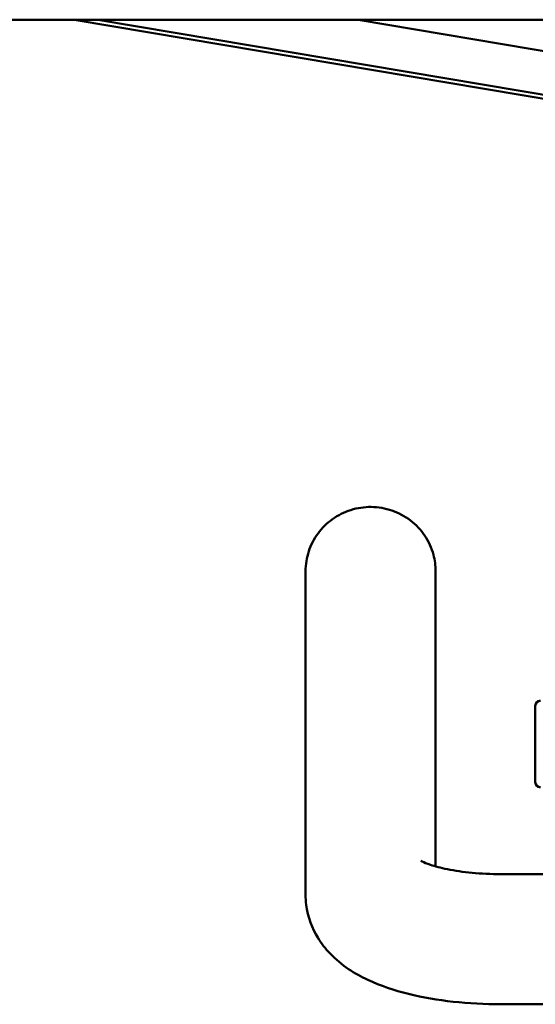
# Model space of a CAD drawing. Header units: millimetres. Extents: x -4672 to 9781, y -278 to 1426.
# Tile 18 of 28: x 1157 to 1217, y 821 to 935. Entities that reach past the tile are written whole.
import ezdxf

# ---------------------------------------------------------------- set-up
doc = ezdxf.new("R2010")
doc.units = ezdxf.units.MM
doc.header["$LTSCALE"] = 4
doc.layers.add('Видимый контур (ГОСТ)', color=7, linetype='Continuous', lineweight=50)

msp = doc.modelspace()

# ---------------------------------------------------------------- linework, layer by layer
at = {"layer": 'Видимый контур (ГОСТ)'}
for p, q in [((1464.122, 934.735), (1124.122, 934.735)), ((1249.638, 920.218), (1163.436, 934.735)), ((1166.157, 934.735), (1252.359, 920.218)), ((1252.435, 925.26), (1196.173, 934.735)), ((1190.122, 833.887), (1190.122, 871.168)), ((1205.122, 837.146), (1205.122, 871.168)), ((1216.622, 846.857), (1216.622, 855.657)), ((1220.122, 836.257), (1212.622, 836.257)), ((1221.122, 821.257), (1212.622, 821.257))]:
    msp.add_line(p, q, dxfattribs=at)
for centre, start, end in [((1217.222, 855.657), 90, 180), ((1217.222, 846.857), 180, 270)]:
    msp.add_arc(centre, 0.6, start, end, dxfattribs=at)
for points, knots in [([(1190.122, 871.168), (1190.122, 871.951), (1190.249, 872.733), (1190.739, 874.216), (1191.104, 874.914), (1192.03, 876.169), (1192.596, 876.721), (1193.872, 877.634), (1194.587, 877.988), (1196.1, 878.467), (1196.9, 878.585), (1198.507, 878.569), (1199.314, 878.431), (1200.846, 877.905), (1201.573, 877.519), (1202.86, 876.53), (1203.424, 875.934), (1204.319, 874.595), (1204.658, 873.857), (1205.035, 872.459), (1205.122, 871.813), (1205.122, 871.168)], [3.1415927, 3.1415927, 3.1415927, 3.1415927, 3.4429449, 3.4429449, 3.74773, 3.74773, 4.0616748, 4.0616748, 4.3874296, 4.3874296, 4.7231755, 4.7231755, 5.0627164, 5.0627164, 5.3978689, 5.3978689, 5.7223384, 5.7223384, 6.0346766, 6.0346766, 6.2831853, 6.2831853, 6.2831853, 6.2831853]), ([(1212.622, 836.257), (1211.501, 836.257), (1210.381, 836.31), (1208.295, 836.507), (1207.327, 836.65), (1205.707, 836.977), (1205.036, 837.158), (1204.089, 837.474), (1203.766, 837.613), (1203.488, 837.753), (1203.435, 837.787), (1203.435, 837.787)], [1.5707963, 1.5707963, 1.5707963, 1.5707963, 1.8410634, 1.8410634, 2.1041912, 2.1041912, 2.3440444, 2.3440444, 2.5441306, 2.5441306, 2.657706, 2.657706, 2.657706, 2.657706]), ([(1212.622, 821.257), (1210.782, 821.257), (1208.944, 821.356), (1205.373, 821.753), (1203.642, 822.049), (1200.35, 822.867), (1198.791, 823.38), (1195.793, 824.792), (1194.323, 825.658), (1192.43, 827.651), (1191.952, 828.247), (1190.891, 829.994), (1190.373, 831.302), (1190.146, 833.118), (1190.122, 833.502), (1190.122, 833.887)], [1.5707963, 1.5707963, 1.5707963, 1.5707963, 1.8849556, 1.8849556, 2.1991149, 2.1991149, 2.5132741, 2.5132741, 2.8274334, 2.8274334, 2.9367568, 2.9367568, 3.0989122, 3.0989122, 3.1415927, 3.1415927, 3.1415927, 3.1415927])]:
    msp.add_open_spline(points, degree=3, knots=knots, dxfattribs=at)

doc.saveas('drawing.dxf')
